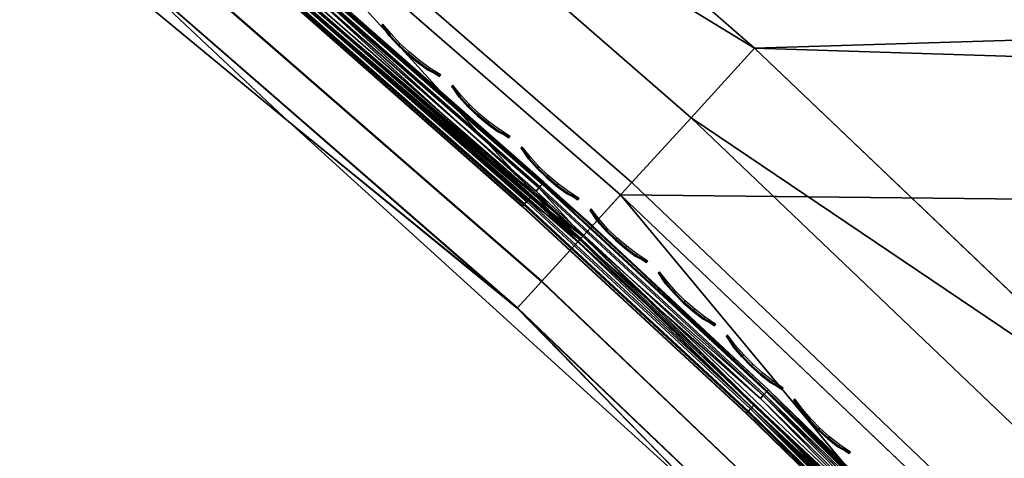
# Model space of a CAD drawing. Header units: inches. Extents: x 0 to 63.6, y -63.6 to 0.
# Tile 113 of 164: x 22.5 to 25.5, y -37.7 to -36.4. Entities that reach past the tile are written whole.
import ezdxf

# ---------------------------------------------------------------- set-up
doc = ezdxf.new("R2010")
doc.units = ezdxf.units.IN
doc.header["$LTSCALE"] = 0.03937
doc.header["$MEASUREMENT"] = 0
for name, color, linetype in [('A-FURN-3-ST', 151, 'Continuous'), ('A-FURN-3-ST-SEAM', 250, 'Continuous'), ('A-FURN-3-STITCH', 15, 'Continuous')]:
    doc.layers.add(name, color=color, linetype=linetype)

msp = doc.modelspace()

# ---------------------------------------------------------------- meshes
at = {"layer": 'A-FURN-3-ST'}
mesh = msp.add_polyface(dxfattribs=at)
corners = [(21.8081, -34.8342, 5), (43.0381, -17.4301, 5), (23.1039, -35.8627, 5), (25.7704, -37.8692, 17.9625), (27.1336, -38.8842, 18), (25.9718, -37.6679, 18), (24.5636, -36.7163, 17.9625), (24.7554, -36.506, 18), (23.3052, -35.62, 17.9625), (23.4872, -35.4011, 18), (21.9979, -34.5823, 17.9625), (22.1697, -34.3554, 18), (20.6445, -33.6057, 17.9625), (20.8057, -33.3711, 18), (20.4942, -33.8243, 17.8526), (21.8377, -34.7939, 17.8526), (23.1355, -35.8239, 17.8526), (24.3847, -36.9123, 17.8526), (25.5828, -38.0568, 17.8526), (26.7273, -39.2549, 17.8526), (26.9233, -39.0761, 17.9625), (20.3651, -34.0121, 17.6778), (21.7002, -34.9755, 17.6778), (22.9898, -35.9991, 17.6778), (24.2312, -37.0806, 17.6778), (25.4218, -38.2179, 17.6778), (21.5284, -35.2025, 17.1847), (20.7101, -34.6472, 16.9), (22.0543, -35.6561, 16.9), (22.8078, -36.218, 17.1847), (23.3495, -36.7273, 16.9), (24.0393, -37.2909, 17.1847), (24.5927, -37.8584, 16.9), (25.2204, -38.4192, 17.1847), (25.7812, -39.0469, 16.9), (25.2981, -38.3415, 17.45), (24.1134, -37.2098, 17.45), (22.878, -36.1335, 17.45), (21.5947, -35.1149, 17.45), (24.5927, -37.8584, 5.5), (23.3495, -36.7273, 5.5), (22.0543, -35.6561, 5.5), (20.7101, -34.6472, 5.5), (25.5475, -38.0921, 5), (26.5488, -39.4173, 5.0381), (25.4122, -38.2274, 5.0381), (24.3512, -36.9494, 5), (24.2223, -37.0908, 5.0381), (22.9815, -36.0098, 5.0381), (21.6926, -34.9867, 5.0381), (20.4667, -33.8661, 5), (21.5293, -35.2025, 5.3087), (22.8085, -36.2178, 5.3087), (24.0399, -37.2907, 5.3087), (25.2209, -38.4188, 5.3087), (25.7812, -39.0469, 5.5), (25.2975, -38.3421, 5.1464), (24.1129, -37.2106, 5.1464), (22.8778, -36.1345, 5.1464), (21.5947, -35.1161, 5.1464), (39.2676, -14.9658, 18)]
mesh.append_faces([[corners[k] for k in face] for face in [(0, 1, 2), (3, 4, 5), (3, 5, 6), (6, 5, 7), (6, 7, 8), (8, 7, 9), (8, 9, 10), (10, 9, 11), (10, 11, 12), (12, 11, 13), (12, 14, 15, 10), (10, 15, 16, 8), (8, 16, 17, 6), (6, 17, 18, 3), (3, 18, 19, 20), (14, 21, 22, 15), (15, 22, 23, 16), (16, 23, 24, 17), (17, 24, 25, 18), (26, 27, 28), (26, 28, 29), (29, 28, 30), (29, 30, 31), (31, 30, 32), (31, 32, 33), (33, 32, 34), (35, 25, 24, 36), (36, 24, 23, 37), (37, 23, 22, 38), (33, 35, 36, 31), (31, 36, 37, 29), (29, 37, 38, 26), (39, 34, 32), (39, 32, 40), (40, 32, 30), (40, 30, 41), (41, 30, 28), (41, 28, 42), (42, 28, 27), (43, 44, 45), (43, 45, 46), (46, 45, 47), (46, 47, 2), (2, 47, 48), (2, 48, 0), (0, 48, 49), (0, 49, 50), (42, 51, 41), (41, 51, 52), (41, 52, 40), (40, 52, 53), (40, 53, 39), (39, 53, 54), (39, 54, 55), (56, 54, 53, 57), (57, 53, 52, 58), (58, 52, 51, 59), (45, 56, 57, 47), (47, 57, 58, 48), (48, 58, 59, 49), (9, 60, 11)]])
mesh = msp.add_polyface(dxfattribs=at)
corners = [(62.1095, -52.2375, 5), (34.2097, -52.0186, 5), (33.6418, -50.4648, 5), (61.6654, -50.039, 5), (33.0034, -48.9386, 5), (61.1436, -47.8577, 5), (32.2959, -47.4432, 5), (31.5206, -45.9817, 5), (60.5445, -45.6963, 5), (30.6792, -44.5573, 5), (59.8691, -43.5576, 5), (29.7736, -43.173, 5), (28.8054, -41.8315, 5), (59.1182, -41.4441, 5), (27.7769, -40.5357, 5), (58.2927, -39.3587, 5), (26.6902, -39.2884, 5), (25.5475, -38.0921, 5), (57.3937, -37.3039, 5), (24.3512, -36.9494, 5), (23.1039, -35.8627, 5), (51.8382, -27.5785, 5), (53.0861, -29.4422, 5), (54.2671, -31.349, 5), (34.509, -51.9195, 17.9625), (34.7786, -51.8279, 18), (33.9362, -50.3518, 17.9625), (34.2013, -50.248, 18), (33.2923, -48.812, 17.9625), (33.5523, -48.6962, 18), (32.5785, -47.3033, 17.9625), (32.833, -47.1757, 18), (32.3413, -47.4223, 17.8526), (33.0499, -48.92, 17.8526), (33.6892, -50.4485, 17.8526), (34.2578, -52.0048, 17.8526), (32.8418, -49.0127, 17.6778), (33.477, -50.5316, 17.6778), (34.0421, -52.078, 17.6778), (32.5817, -49.1285, 17.1847), (33.0296, -50.2788, 16.9), (33.2119, -50.6354, 17.1847), (33.623, -51.8513, 16.9), (33.7725, -52.1696, 17.1847), (33.8765, -52.1343, 17.45), (33.3143, -50.5953, 17.45), (32.6821, -49.0838, 17.45), (33.623, -51.8513, 5.5), (33.0296, -50.2788, 5.5), (32.3628, -48.736, 5.5), (34.0285, -52.0801, 5.0381), (33.4637, -50.5345, 5.0381), (32.8287, -49.0164, 5.0381), (32.5815, -49.1265, 5.3087), (33.2117, -50.6332, 5.3087), (33.7723, -52.1672, 5.3087), (33.8749, -52.1323, 5.1464), (33.3126, -50.5937, 5.1464), (32.6805, -49.0824, 5.1464), (61.0706, -50.1684, 18), (60.5537, -48.0083, 18), (59.9604, -45.8678, 18), (32.0448, -45.6898, 18), (31.1894, -44.2415, 18), (59.2915, -43.7498, 18), (30.2686, -42.8339, 18), (58.5478, -41.6569, 18), (29.2843, -41.4699, 18), (28.2385, -40.1524, 18), (57.7303, -39.5916, 18), (27.1336, -38.8842, 18), (25.9718, -37.6679, 18), (56.8399, -37.5568, 18), (24.7554, -36.506, 18), (55.8778, -35.5548, 18), (23.4872, -35.4011, 18), (53.7435, -31.6596, 18), (52.574, -29.7713, 18), (51.3382, -27.9257, 18)]
mesh.append_faces([[corners[k] for k in face] for face in [(0, 1, 2), (3, 2, 4), (5, 4, 6), (5, 6, 7), (8, 7, 9), (10, 9, 11), (10, 11, 12), (13, 12, 14), (15, 14, 16), (15, 16, 17), (18, 17, 19), (18, 19, 20), (20, 21, 22), (20, 22, 23), (24, 25, 26), (26, 25, 27), (26, 27, 28), (28, 27, 29), (28, 29, 30), (30, 29, 31), (30, 32, 33, 28), (28, 33, 34, 26), (26, 34, 35, 24), (33, 36, 37, 34), (34, 37, 38, 35), (39, 40, 41), (41, 40, 42), (41, 42, 43), (44, 38, 37, 45), (45, 37, 36, 46), (43, 44, 45, 41), (41, 45, 46, 39), (47, 42, 48), (48, 42, 40), (48, 40, 49), (1, 50, 2), (2, 50, 51), (2, 51, 4), (4, 51, 52), (4, 52, 6), (48, 53, 54), (48, 54, 47), (47, 54, 55), (56, 55, 54, 57), (57, 54, 53, 58), (50, 56, 57, 51), (51, 57, 58, 52), (27, 59, 29), (29, 60, 31), (31, 61, 62), (62, 61, 63), (63, 64, 65), (65, 66, 67), (67, 66, 68), (68, 69, 70), (70, 69, 71), (71, 72, 73), (73, 74, 75), (76, 77, 75), (75, 77, 78)]])
mesh = msp.add_polyface(dxfattribs=at)
corners = [(56.8399, -37.5568, 18), (57.0986, -37.4383, 17.9626), (56.1322, -35.4272, 17.9626), (55.8778, -35.5548, 18), (55.0949, -33.4517, 17.9626), (54.8453, -33.5882, 18), (53.9882, -31.5142, 17.9626), (53.7435, -31.6596, 18), (52.8133, -29.6173, 17.9626), (57.5469, -37.2332, 17.6781), (56.5729, -35.2062, 17.6781), (56.3692, -35.3083, 17.8528), (57.3398, -37.328, 17.8528), (57.1516, -35.647, 16.9008), (56.1451, -33.6794, 16.9008), (56.8275, -35.0788, 17.1854), (55.7774, -33.0787, 17.1854), (55.6809, -33.1313, 17.4505), (56.7292, -35.1279, 17.4505), (55.5274, -33.2152, 17.6781), (55.3276, -33.3244, 17.8528), (55.0709, -31.7478, 16.9008), (54.6569, -31.1171, 17.1854), (54.5623, -31.1732, 17.4505), (54.412, -31.2625, 17.6781), (54.2162, -31.3788, 17.8528), (53.9302, -29.8548, 16.9008), (57.1594, -35.6432, 5.5004), (56.1528, -33.6752, 5.5004), (55.0784, -31.7434, 5.5004), (53.9377, -29.8501, 5.5004), (56.8352, -35.0751, 5.3089), (55.7849, -33.0747, 5.3089), (54.6643, -31.1129, 5.3089), (56.7383, -35.1236, 5.1466), (55.6899, -33.1267, 5.1466), (54.5711, -31.1682, 5.1466), (54.2671, -31.349, 5), (54.4316, -31.2511, 5.0381), (55.3796, -33.2965, 5), (55.5475, -33.2046, 5.0381), (56.4222, -35.2823, 5), (56.5933, -35.1964, 5.0381), (57.3937, -37.3039, 5), (62.1095, -52.2375, 5), (33.6418, -50.4648, 5), (61.6654, -50.039, 5), (33.0034, -48.9386, 5), (61.1436, -47.8577, 5), (31.5206, -45.9817, 5), (60.5445, -45.6963, 5), (30.6792, -44.5573, 5), (59.8691, -43.5576, 5), (28.8054, -41.8315, 5), (59.1182, -41.4441, 5), (27.7769, -40.5357, 5), (58.2927, -39.3587, 5), (25.5475, -38.0921, 5), (23.1039, -35.8627, 5), (34.7786, -51.8279, 18), (61.5104, -52.3456, 18), (34.2013, -50.248, 18), (61.0706, -50.1684, 18), (33.5523, -48.6962, 18), (60.5537, -48.0083, 18), (32.833, -47.1757, 18), (59.9604, -45.8678, 18), (31.1894, -44.2415, 18), (59.2915, -43.7498, 18), (30.2686, -42.8339, 18), (58.5478, -41.6569, 18), (28.2385, -40.1524, 18), (57.7303, -39.5916, 18), (25.9718, -37.6679, 18), (24.7554, -36.506, 18), (23.4872, -35.4011, 18)]
mesh.append_faces([[corners[k] for k in face] for face in [(0, 1, 2), (0, 2, 3), (3, 2, 4), (3, 4, 5), (5, 4, 6), (5, 6, 7), (7, 6, 8), (9, 10, 11, 12), (12, 11, 2, 1), (13, 14, 15), (15, 14, 16), (15, 16, 17, 18), (18, 17, 19, 10), (10, 19, 20, 11), (11, 20, 4, 2), (14, 21, 16), (16, 21, 22), (16, 22, 23, 17), (17, 23, 24, 19), (19, 24, 25, 20), (20, 25, 6, 4), (21, 26, 22), (13, 27, 28), (13, 28, 14), (14, 28, 29), (14, 29, 21), (21, 29, 30), (27, 31, 28), (28, 31, 32), (28, 32, 29), (29, 32, 33), (31, 34, 35, 32), (32, 35, 36, 33), (37, 38, 39), (39, 38, 40), (39, 40, 41), (41, 40, 42), (41, 42, 43), (34, 42, 40, 35), (35, 40, 38, 36), (44, 45, 46), (46, 47, 48), (48, 49, 50), (50, 51, 52), (52, 53, 54), (54, 55, 56), (56, 57, 43), (37, 39, 58), (58, 39, 41), (58, 41, 43), (59, 60, 61), (61, 60, 62), (63, 62, 64), (65, 64, 66), (67, 66, 68), (69, 68, 70), (71, 70, 72), (73, 72, 0), (74, 0, 3), (75, 3, 5), (75, 5, 7)]])
at = {"layer": 'A-FURN-3-ST-SEAM'}
mesh = msp.add_polyface(dxfattribs=at)
corners = [(24.7299, -37.609, 17.6842), (24.7342, -37.6044, 17.7027), (24.059, -36.9793, 17.7027), (24.0548, -36.984, 17.6842), (23.3685, -36.3721, 17.7027), (23.3645, -36.3769, 17.6842), (24.0676, -36.9697, 17.7173), (23.3769, -36.3622, 17.7173), (24.0792, -36.9566, 17.7259), (23.3882, -36.3489, 17.7259), (22.9964, -35.9926, 17.7271), (24.2378, -37.0741, 17.7271), (24.755, -37.5822, 17.7259), (23.3652, -36.376, 17.6648), (24.0556, -36.9831, 17.6648), (24.7307, -37.6081, 17.6648), (23.3708, -36.3694, 17.6473), (24.0613, -36.9767, 17.6473), (24.7366, -37.6018, 17.6473), (23.3802, -36.3583, 17.6344), (24.0711, -36.9658, 17.6344), (22.9879, -36.0029, 17.628), (24.2288, -37.084, 17.628), (24.7466, -37.5912, 17.6344), (24.797, -37.5377, 17.6902), (24.2666, -37.0424, 17.6706), (24.1201, -36.911, 17.6902), (24.7812, -37.5546, 17.7208), (24.1047, -36.9284, 17.7208), (23.4129, -36.32, 17.7208), (22.7064, -35.7301, 17.7208), (23.0238, -35.9597, 17.6706), (22.7209, -35.712, 17.6902), (23.4279, -36.3023, 17.6902), (24.1145, -36.9174, 17.7078), (23.4224, -36.3088, 17.7078), (22.7156, -35.7187, 17.7078), (23.4048, -36.3295, 17.6292), (24.0964, -36.9377, 17.6292), (24.7726, -37.5638, 17.6292), (24.7934, -37.5416, 17.6522), (24.1166, -36.915, 17.6522), (23.4245, -36.3063, 17.6522), (22.7176, -35.7162, 17.6522), (24.108, -36.9246, 17.6377), (23.4161, -36.3162, 17.6377), (22.6986, -35.7399, 17.6292), (22.7096, -35.7262, 17.6377)]
mesh.append_faces([[corners[k] for k in face] for face in [(0, 1, 2, 3), (3, 2, 4, 5), (2, 6, 7, 4), (6, 8, 9, 7), (10, 9, 11), (11, 9, 8), (11, 8, 12), (5, 13, 14, 3), (3, 14, 15, 0), (13, 16, 17, 14), (14, 17, 18, 15), (16, 19, 20, 17), (19, 21, 22), (19, 22, 20), (20, 22, 23), (24, 25, 26), (27, 28, 11), (11, 28, 29), (11, 29, 10), (10, 29, 30), (31, 32, 33), (31, 33, 25), (25, 33, 26), (34, 26, 33, 35), (35, 33, 32, 36), (28, 34, 35, 29), (29, 35, 36, 30), (21, 37, 22), (22, 37, 38), (22, 38, 39), (40, 41, 25), (25, 41, 42), (25, 42, 31), (31, 42, 43), (44, 38, 37, 45), (45, 37, 46, 47), (41, 44, 45, 42), (42, 45, 47, 43)]])
mesh = msp.add_polyface(dxfattribs=at)
corners = [(24.2288, -37.084, 17.628), (25.4189, -38.2207, 17.628), (24.7466, -37.5912, 17.6344), (25.4058, -38.2338, 17.6344), (25.3955, -38.2441, 17.6473), (24.7366, -37.6018, 17.6473), (25.3895, -38.2502, 17.6648), (24.7307, -37.6081, 17.6648), (25.3886, -38.251, 17.6843), (24.7299, -37.609, 17.6842), (24.7342, -37.6044, 17.7027), (25.3931, -38.2465, 17.7027), (24.743, -37.595, 17.7173), (24.0676, -36.9697, 17.7173), (24.059, -36.9793, 17.7027), (25.4022, -38.2374, 17.7174), (24.755, -37.5822, 17.7259), (24.0792, -36.9566, 17.7259), (25.4146, -38.225, 17.7259), (25.4284, -38.2112, 17.7271), (24.2378, -37.0741, 17.7271), (24.0613, -36.9767, 17.6473), (24.0711, -36.9658, 17.6344), (24.7812, -37.5546, 17.7208), (25.4415, -38.1981, 17.7207), (24.7912, -37.544, 17.7078), (25.4518, -38.1878, 17.7077), (24.797, -37.5377, 17.6902), (25.4579, -38.1817, 17.6901), (25.4586, -38.181, 17.6706), (24.2666, -37.0424, 17.6706), (24.1201, -36.911, 17.6902), (24.1145, -36.9174, 17.7078), (24.1047, -36.9284, 17.7208), (24.7934, -37.5416, 17.6522), (25.4541, -38.1855, 17.6522), (25.445, -38.1946, 17.6377), (24.7846, -37.551, 17.6377), (25.4326, -38.207, 17.6292), (24.7726, -37.5638, 17.6292), (24.0964, -36.9377, 17.6292), (24.108, -36.9246, 17.6377), (24.1166, -36.915, 17.6522)]
mesh.append_faces([[corners[k] for k in face] for face in [(0, 1, 2), (2, 1, 3), (2, 3, 4), (2, 4, 5), (5, 4, 6), (5, 6, 7), (7, 6, 8), (7, 8, 9), (9, 8, 10), (8, 11, 10), (10, 11, 12), (10, 12, 13, 14), (11, 15, 12), (12, 15, 16), (12, 16, 17, 13), (15, 18, 16), (16, 18, 19), (16, 19, 20), (21, 22, 2, 5), (20, 19, 23), (23, 19, 24), (23, 24, 25), (25, 24, 26), (25, 26, 27), (27, 26, 28), (27, 28, 29), (29, 30, 27), (27, 31, 32, 25), (25, 32, 33, 23), (30, 29, 34), (34, 29, 35), (34, 35, 36), (34, 36, 37), (37, 36, 38), (37, 38, 39), (39, 38, 1), (39, 1, 0), (39, 40, 41, 37), (37, 41, 42, 34)]])
at = {"layer": 'A-FURN-3-STITCH'}
mesh = msp.add_polymesh((7, 4), dxfattribs=at)
for k, corner in enumerate([(23.6345, -36.4335, 17.7447), (23.6335, -36.4345, 17.7425), (23.6316, -36.4367, 17.7382), (23.6306, -36.4379, 17.736), (23.6591, -36.4635, 17.749), (23.6557, -36.4674, 17.7493), (23.6537, -36.4696, 17.745), (23.6552, -36.4679, 17.7404), (23.6857, -36.4921, 17.7516), (23.6823, -36.4959, 17.752), (23.6804, -36.4981, 17.7477), (23.6819, -36.4964, 17.743), (23.7142, -36.5188, 17.7525), (23.7108, -36.5227, 17.7529), (23.7089, -36.5249, 17.7486), (23.7104, -36.5232, 17.7439), (23.7444, -36.5437, 17.7517), (23.7409, -36.5476, 17.7521), (23.739, -36.5498, 17.7477), (23.7405, -36.5481, 17.7431), (23.776, -36.5665, 17.7492), (23.7726, -36.5704, 17.7495), (23.7707, -36.5726, 17.7452), (23.7722, -36.5709, 17.7405), (23.809, -36.5871, 17.7449), (23.808, -36.5882, 17.7428), (23.8061, -36.5904, 17.7385), (23.8052, -36.5915, 17.7363)]):
    mesh.set_mesh_vertex(divmod(k, 4), corner)
mesh = msp.add_polymesh((7, 4), dxfattribs=at)
for k, corner in enumerate([(23.8452, -36.6179, 17.7447), (23.8442, -36.619, 17.7425), (23.8423, -36.6212, 17.7382), (23.8413, -36.6223, 17.736), (23.8696, -36.6482, 17.749), (23.8661, -36.6521, 17.7493), (23.8642, -36.6543, 17.745), (23.8657, -36.6526, 17.7404), (23.896, -36.6769, 17.7516), (23.8925, -36.6808, 17.752), (23.8906, -36.683, 17.7477), (23.8921, -36.6813, 17.743), (23.9242, -36.7039, 17.7525), (23.9208, -36.7078, 17.7529), (23.9188, -36.71, 17.7486), (23.9204, -36.7083, 17.7439), (23.9542, -36.729, 17.7517), (23.9508, -36.7329, 17.7521), (23.9488, -36.7351, 17.7477), (23.9503, -36.7334, 17.7431), (23.9857, -36.7521, 17.7492), (23.9822, -36.7559, 17.7495), (23.9803, -36.7581, 17.7452), (23.9818, -36.7564, 17.7405), (24.0185, -36.7729, 17.7449), (24.0175, -36.774, 17.7428), (24.0156, -36.7762, 17.7385), (24.0146, -36.7773, 17.7363)]):
    mesh.set_mesh_vertex(divmod(k, 4), corner)
mesh = msp.add_polymesh((7, 4), dxfattribs=at)
for k, corner in enumerate([(24.0544, -36.8041, 17.7447), (24.0535, -36.8051, 17.7425), (24.0515, -36.8073, 17.7382), (24.0505, -36.8084, 17.736), (24.0786, -36.8345, 17.749), (24.0751, -36.8384, 17.7493), (24.0731, -36.8405, 17.745), (24.0747, -36.8388, 17.7404), (24.1048, -36.8634, 17.7516), (24.1013, -36.8673, 17.752), (24.0993, -36.8694, 17.7477), (24.1009, -36.8678, 17.743), (24.1328, -36.8906, 17.7525), (24.1293, -36.8945, 17.7529), (24.1274, -36.8967, 17.7486), (24.1289, -36.895, 17.7439), (24.1626, -36.916, 17.7517), (24.1591, -36.9198, 17.7521), (24.1572, -36.922, 17.7477), (24.1587, -36.9203, 17.7431), (24.1939, -36.9393, 17.7492), (24.1904, -36.9431, 17.7495), (24.1885, -36.9453, 17.7452), (24.19, -36.9436, 17.7405), (24.2266, -36.9604, 17.7449), (24.2256, -36.9615, 17.7428), (24.2236, -36.9636, 17.7385), (24.2227, -36.9647, 17.7363)]):
    mesh.set_mesh_vertex(divmod(k, 4), corner)
mesh = msp.add_polymesh((7, 4), dxfattribs=at)
for k, corner in enumerate([(24.2623, -36.9918, 17.7447), (24.2613, -36.9929, 17.7425), (24.2593, -36.995, 17.7382), (24.2583, -36.9961, 17.736), (24.2862, -37.0224, 17.749), (24.2826, -37.0263, 17.7493), (24.2807, -37.0284, 17.745), (24.2822, -37.0267, 17.7404), (24.3121, -37.0516, 17.7516), (24.3086, -37.0554, 17.752), (24.3066, -37.0575, 17.7477), (24.3082, -37.0559, 17.743), (24.34, -37.079, 17.7525), (24.3365, -37.0828, 17.7529), (24.3345, -37.085, 17.7486), (24.336, -37.0833, 17.7439), (24.3696, -37.1045, 17.7517), (24.366, -37.1084, 17.7521), (24.3641, -37.1105, 17.7477), (24.3656, -37.1088, 17.7431), (24.4007, -37.1281, 17.7492), (24.3972, -37.1319, 17.7495), (24.3952, -37.134, 17.7452), (24.3967, -37.1324, 17.7405), (24.4332, -37.1494, 17.7449), (24.4321, -37.1505, 17.7428), (24.4302, -37.1527, 17.7385), (24.4292, -37.1537, 17.7363)]):
    mesh.set_mesh_vertex(divmod(k, 4), corner)
mesh = msp.add_polymesh((7, 4), dxfattribs=at)
for k, corner in enumerate([(24.4686, -37.1811, 17.7447), (24.4676, -37.1822, 17.7425), (24.4656, -37.1843, 17.7382), (24.4646, -37.1854, 17.736), (24.4923, -37.212, 17.749), (24.4887, -37.2158, 17.7493), (24.4867, -37.2179, 17.745), (24.4883, -37.2162, 17.7404), (24.518, -37.2413, 17.7516), (24.5144, -37.2451, 17.752), (24.5125, -37.2472, 17.7477), (24.514, -37.2456, 17.743), (24.5456, -37.2689, 17.7525), (24.5421, -37.2727, 17.7529), (24.5401, -37.2749, 17.7486), (24.5417, -37.2732, 17.7439), (24.575, -37.2947, 17.7517), (24.5715, -37.2985, 17.7521), (24.5695, -37.3006, 17.7477), (24.571, -37.299, 17.7431), (24.606, -37.3185, 17.7492), (24.6024, -37.3223, 17.7495), (24.6004, -37.3244, 17.7452), (24.602, -37.3228, 17.7405), (24.6383, -37.3401, 17.7449), (24.6372, -37.3412, 17.7428), (24.6353, -37.3433, 17.7385), (24.6343, -37.3444, 17.7363)]):
    mesh.set_mesh_vertex(divmod(k, 4), corner)
mesh = msp.add_polymesh((7, 4), dxfattribs=at)
for k, corner in enumerate([(24.6735, -37.3721, 17.7447), (24.6725, -37.3731, 17.7425), (24.6705, -37.3752, 17.7382), (24.6695, -37.3763, 17.736), (24.6969, -37.4031, 17.749), (24.6933, -37.4069, 17.7493), (24.6913, -37.409, 17.745), (24.6929, -37.4073, 17.7404), (24.7224, -37.4326, 17.7516), (24.7188, -37.4364, 17.752), (24.7168, -37.4385, 17.7477), (24.7184, -37.4368, 17.743), (24.7498, -37.4605, 17.7525), (24.7462, -37.4642, 17.7529), (24.7442, -37.4663, 17.7486), (24.7458, -37.4647, 17.7439), (24.779, -37.4865, 17.7517), (24.7754, -37.4902, 17.7521), (24.7734, -37.4924, 17.7477), (24.775, -37.4907, 17.7431), (24.8098, -37.5105, 17.7492), (24.8062, -37.5143, 17.7495), (24.8042, -37.5164, 17.7452), (24.8057, -37.5147, 17.7405), (24.8419, -37.5324, 17.7449), (24.8409, -37.5335, 17.7428), (24.8389, -37.5356, 17.7385), (24.8379, -37.5366, 17.7363)]):
    mesh.set_mesh_vertex(divmod(k, 4), corner)
mesh = msp.add_polymesh((7, 4), dxfattribs=at)
for k, corner in enumerate([(24.8768, -37.5646, 17.7447), (24.8759, -37.5656, 17.7425), (24.8738, -37.5677, 17.7382), (24.8728, -37.5688, 17.736), (24.9, -37.5958, 17.749), (24.8964, -37.5995, 17.7493), (24.8944, -37.6016, 17.745), (24.896, -37.6, 17.7404), (24.9253, -37.6255, 17.7516), (24.9217, -37.6293, 17.752), (24.9197, -37.6314, 17.7477), (24.9213, -37.6297, 17.743), (24.9525, -37.6536, 17.7525), (24.9489, -37.6573, 17.7529), (24.9469, -37.6594, 17.7486), (24.9485, -37.6578, 17.7439), (24.9815, -37.6798, 17.7517), (24.9779, -37.6836, 17.7521), (24.9759, -37.6857, 17.7477), (24.9774, -37.684, 17.7431), (25.0121, -37.7041, 17.7492), (25.0084, -37.7078, 17.7495), (25.0064, -37.7099, 17.7452), (25.008, -37.7083, 17.7405), (25.044, -37.7262, 17.7449), (25.043, -37.7273, 17.7428), (25.041, -37.7294, 17.7385), (25.04, -37.7304, 17.7363)]):
    mesh.set_mesh_vertex(divmod(k, 4), corner)

doc.saveas('drawing.dxf')
